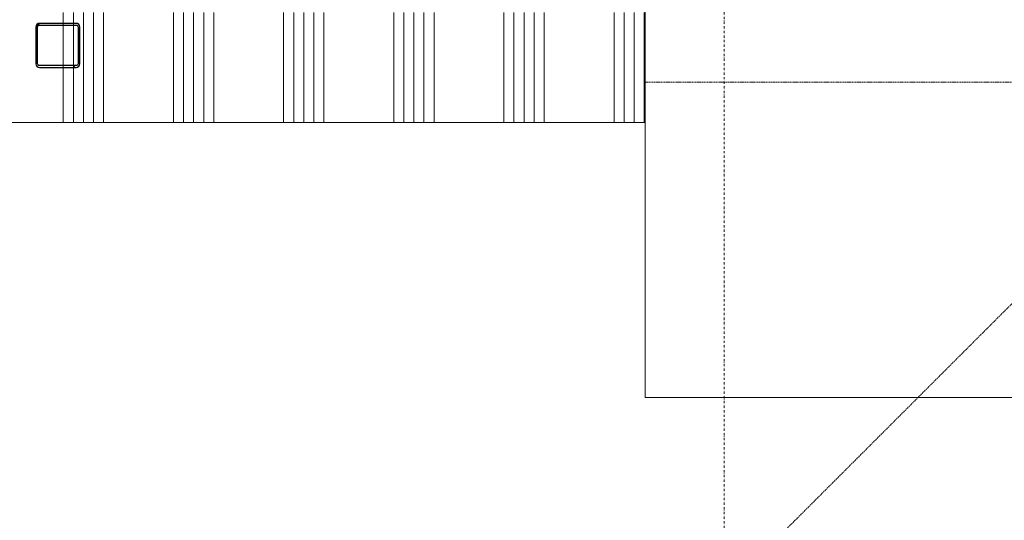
# Model space of a CAD drawing. Extents: x 0 to 92550, y 0 to 59400.
# Tile 27 of 87: x 18820 to 21502, y 35385 to 36750. Entities that reach past the tile are written whole.
import ezdxf
from ezdxf.xclip import XClip

# ---------------------------------------------------------------- set-up
doc = ezdxf.new("R2010")
doc.units = 0
doc.header["$MEASUREMENT"] = 0
doc.header["$XCLIPFRAME"] = 0
doc.linetypes.add('Streep-punt fijn', pattern=[1251.000023, 626.000023, -312.5, 0, -312.5])
doc.linetypes.add('Streeplijn', pattern=[468.700004, 312.5, -156.200004])
for name, color, linetype in [('ZZ 22 Binnenwand metal stud', 7, 'Continuous'), ('ZZ 28 HDC staalconstructies', 7, 'Continuous'), ('ZZ 72 Vaste inrichting', 7, 'Continuous'), ('ZZ A Patches', 7, 'Continuous'), ('ZZ A Stramien', 7, 'Continuous'), ('ZZ Aankleding 2D tek', 7, 'Continuous'), ('ZZ Zone Gebruiksruimten', 7, 'Continuous')]:
    doc.layers.add(name, color=color, linetype=linetype)

# ---------------------------------------------------------------- blocks, each defined once
blk = doc.blocks.new('*X104')
at = {"layer": 'ZZ 22 Binnenwand metal stud', "color": 7, "linetype": 'Continuous', "lineweight": 5, "ltscale": 0.01}
for p, q in [((18638.9, 36770), (18638.9, 36470)), ((18666.3, 36770), (18666.3, 36470)), ((18693.7, 36770), (18693.7, 36470)), ((18721.2, 36770), (18721.2, 36470)), ((18748.6, 36770), (18748.6, 36470)), ((18938.9, 36770), (18938.9, 36470)), ((18966.3, 36770), (18966.3, 36470)), ((18993.7, 36770), (18993.7, 36470)), ((19021.2, 36770), (19021.2, 36470)), ((19048.6, 36770), (19048.6, 36470)), ((19238.9, 36770), (19238.9, 36470)), ((19266.3, 36770), (19266.3, 36470)), ((19293.7, 36770), (19293.7, 36470)), ((19321.2, 36770), (19321.2, 36470)), ((19348.6, 36770), (19348.6, 36470)), ((19538.9, 36770), (19538.9, 36470)), ((19566.3, 36770), (19566.3, 36470)), ((19593.7, 36770), (19593.7, 36470)), ((19621.2, 36770), (19621.2, 36470)), ((19648.6, 36770), (19648.6, 36470)), ((19838.9, 36770), (19838.9, 36470)), ((19866.3, 36770), (19866.3, 36470)), ((19893.7, 36770), (19893.7, 36470)), ((19921.2, 36770), (19921.2, 36470)), ((19948.6, 36770), (19948.6, 36470)), ((20138.9, 36770), (20138.9, 36470)), ((20166.3, 36770), (20166.3, 36470)), ((20193.7, 36770), (20193.7, 36470)), ((20221.2, 36770), (20221.2, 36470)), ((20248.6, 36770), (20248.6, 36470)), ((20438.9, 36770), (20438.9, 36470)), ((20466.3, 36770), (20466.3, 36470)), ((20493.7, 36770), (20493.7, 36470)), ((20521.2, 36770), (20521.2, 36470))]:
    blk.add_line(p, q, dxfattribs=at)
blk = doc.blocks.new('Drawing_1_1', base_point=(5738.9, 6500))
at = {"layer": 'ZZ 28 HDC staalconstructies', "linetype": 'Continuous', "lineweight": 0, "true_color": 0x000000}
h = blk.add_hatch(dxfattribs=at)
h.set_pattern_fill('515_Staal_0001', color=18, style=0, pattern_type=2)
h.set_pattern_definition([(225, (18863.87, 36730), (-159.1, 159.1), []), (225, (18810.83, 36783.03), (-159.1, 159.1), [])])
h.paths.add_polyline_path([(18873.9, 36620), (18973.9, 36620, 0.414214), (18983.9, 36630), (18983.9, 36730, 0.414214), (18973.9, 36740), (18873.9, 36740, 0.414214), (18863.9, 36730), (18863.9, 36630, 0.414214)])
h.paths.add_polyline_path([(18873.9, 36625, -0.414214), (18868.9, 36630), (18868.9, 36730, -0.414214), (18873.9, 36735), (18973.9, 36735, -0.414214), (18978.9, 36730), (18978.9, 36630, -0.414214), (18973.9, 36625)], flags=0)
at = {"layer": 'ZZ 22 Binnenwand metal stud', "color": 7, "linetype": 'Continuous', "lineweight": 15, "ltscale": 0.01, "flags": 128}
for points in [[(20523.9, 36470), (20523.9, 36770)], [(18473.9, 36470), (20523.9, 36470)]]:
    blk.add_lwpolyline(points, dxfattribs=at)
at = {"layer": 'ZZ 28 HDC staalconstructies', "color": 7, "linetype": 'Continuous', "lineweight": 25, "ltscale": 0.01, "flags": 128}
for points in [[(18873.9, 36620), (18973.9, 36620, 0.414214), (18983.9, 36630), (18983.9, 36730, 0.414214), (18973.9, 36740), (18873.9, 36740, 0.414214), (18863.9, 36730), (18863.9, 36630, 0.414214)], [(18873.9, 36625, -0.414214), (18868.9, 36630), (18868.9, 36730, -0.414214), (18873.9, 36735), (18973.9, 36735, -0.414214), (18978.9, 36730), (18978.9, 36630, -0.414214), (18973.9, 36625)]]:
    blk.add_lwpolyline(points, format="xyb", close=True, dxfattribs=at)
at = {"layer": 'ZZ A Patches', "color": 7, "linetype": 'Continuous', "lineweight": 15, "ltscale": 0.01}
blk.add_line((20251.9, 36470), (19876.9, 36470), dxfattribs=at)
at = {"layer": 'ZZ A Stramien', "color": 7, "linetype": 'Streep-punt fijn', "lineweight": 9, "ltscale": 0.01}
blk.add_line((20738.9, 6500), (20738.9, 52900), dxfattribs=at)
at = {"layer": 'ZZ Aankleding 2D tek', "color": 7, "linetype": 'Streeplijn', "lineweight": 5, "ltscale": 0.01, "flags": 128}
for points in [[(16247, 30700.1), (22126.9, 36580)], [(20523.9, 36580), (22126.9, 36580), (22126.9, 24188)]]:
    blk.add_lwpolyline(points, dxfattribs=at)
at = {"layer": 'ZZ Zone Gebruiksruimten', "color": 255, "linetype": 'Continuous', "lineweight": 0, "ltscale": 0.01, "flags": 128}
for points in [[(20874.8, 47800), (14880.7, 42914), (17735.5, 38530), (20523.9, 38530), (20523.9, 35720), (34488.9, 35720), (34488.9, 47800)], [(17000, 39659.4), (12206.7, 36538.1), (14763.8, 32611.2), (14833.4, 32656.5), (20245.5, 24345.3), (20175.9, 24300), (20808.1, 23329.2), (28218.9, 28155), (34488.9, 28155), (34488.9, 35720), (20523.9, 35720), (20523.9, 36470), (18473.9, 36470), (18473.9, 38530), (17735.5, 38530)]]:
    blk.add_lwpolyline(points, close=True, dxfattribs=at)
at = {"layer": 'ZZ 72 Vaste inrichting', "color": 7, "linetype": 'Continuous', "lineweight": 25, "ltscale": 0.01}
blk.add_blockref('*X104', (0, 0), dxfattribs=at)

msp = doc.modelspace()

# ---------------------------------------------------------------- block references
at = {"color": 7, "linetype": 'Continuous', "lineweight": 25, "ltscale": 0.01}
ref = msp.add_blockref('Drawing_1_1', (5738.9, 6500), dxfattribs=at)
XClip(ref).set_block_clipping_path([(1000, 1000), (66950, 58400)])

doc.saveas('drawing.dxf')
